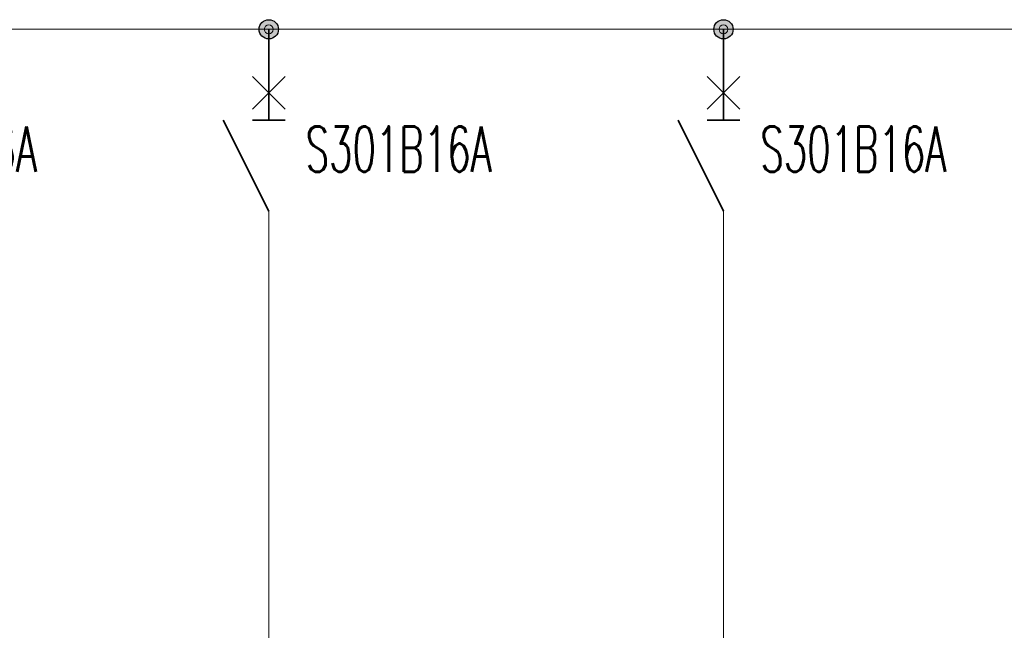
# Model space of a CAD drawing. Header units: millimetres. Extents: x -84458 to 77911, y -55868 to -29230.
# Tile 100 of 103: x 76007 to 76548, y -32294 to -31958. Entities that reach past the tile are written whole.
import ezdxf

# ---------------------------------------------------------------- set-up
doc = ezdxf.new("R2010")
doc.units = ezdxf.units.MM
doc.linetypes.add('SOLID', pattern=[0])
doc.layers.add('1', color=7, linetype='SOLID')
doc.layers.add('CIENKA', color=7, linetype='Continuous', lineweight=20)
doc.layers.add('obwód gniazd', color=1, linetype='Continuous', lineweight=25)
doc.styles.add('SIMPLEX', font='SIMPLEX.shx', dxfattribs={"width": 0.6, "height": 25})

msp = doc.modelspace()

# ---------------------------------------------------------------- hatches: boundary and pattern name
at = {"layer": 'obwód gniazd'}
for points in [[(76138.53, -31963.15, 1), (76149.15, -31963.15, 1)], [(76388.53, -31963.15, 1), (76399.15, -31963.15, 1)]]:
    msp.add_hatch(color=256, dxfattribs=at).paths.add_polyline_path(points)

# ---------------------------------------------------------------- linework, layer by layer
at = {"layer": '1', "lineweight": 15}
for p, q in [((75894.14, -31963.15), (76893.84, -31963.15)), ((76143.84, -32063.15), (76143.84, -32088.65)), ((76393.84, -32063.15), (76393.84, -32088.65))]:
    msp.add_line(p, q, dxfattribs=at)
at = {"layer": '1', "lineweight": 35}
for p, q in [((76143.84, -31963.15), (76143.84, -32013.15)), ((76393.84, -31963.15), (76393.84, -32013.15)), ((76152.84, -32007.15), (76134.84, -31989.15)), ((76134.84, -32007.15), (76152.84, -31989.15)), ((76402.84, -32007.15), (76384.84, -31989.15)), ((76384.84, -32007.15), (76402.84, -31989.15)), ((76143.84, -32063.15), (76118.84, -32013.15)), ((76152.84, -32013.15), (76134.84, -32013.15)), ((76393.84, -32063.15), (76368.84, -32013.15)), ((76402.84, -32013.15), (76384.84, -32013.15))]:
    msp.add_line(p, q, dxfattribs=at)
at = {"layer": '1', "lineweight": 15}
for centre in [(76143.84, -31963.15), (76393.84, -31963.15)]:
    msp.add_ellipse(centre, major_axis=(2.45, 0), ratio=0.979592, start_param=0, end_param=6.283184, dxfattribs=at)
at = {"layer": 'CIENKA'}
for p, q in [((76143.84, -32088.65), (76143.84, -32256.81)), ((76393.84, -32088.65), (76393.84, -32256.81)), ((76143.84, -32256.81), (76143.84, -32585.4)), ((76393.84, -32256.81), (76393.84, -32585.4))]:
    msp.add_line(p, q, dxfattribs=at)
at = {"layer": 'obwód gniazd'}
for centre in [(76143.84, -31963.15), (76393.84, -31963.15)]:
    msp.add_circle(centre, 5.31, dxfattribs=at)

# ---------------------------------------------------------------- texts
at = {"layer": '1', "style": 'SIMPLEX', "width": 0.6}
for p in [(75914.15, -32041.54), (76164.15, -32041.54), (76414.15, -32041.54)]:
    msp.add_text('S301B16A', height=25, dxfattribs=at).set_placement(p)

doc.saveas('drawing.dxf')
